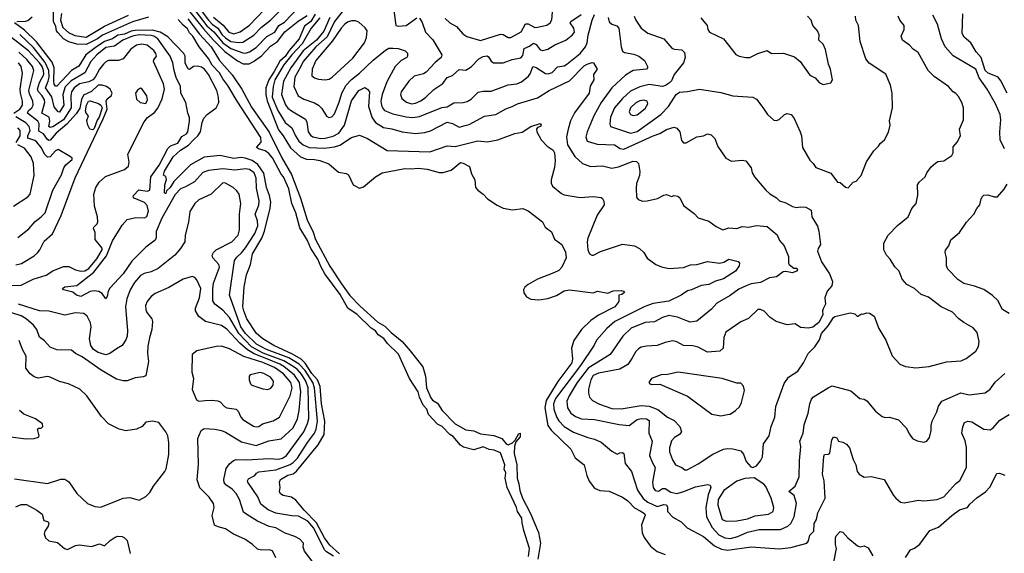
# Model space of a CAD drawing. Extents: x 1246169 to 1426871, y 660025 to 763458.
# Tile 176 of 256: x 1310415 to 1317830, y 705739 to 709759. Entities that reach past the tile are written whole.
import ezdxf

# ---------------------------------------------------------------- set-up
doc = ezdxf.new("R2010")
doc.units = 0

msp = doc.modelspace()

# ---------------------------------------------------------------- linework, layer by layer
at = {"layer": '0CON20XD'}
for points in [[(1311676.1, 709906.1), (1311825, 709711.5), (1311876.6, 709666.6), (1311945, 709584.1), (1312005, 709543), (1312095, 709508.7), (1312115, 709507.5), (1312145, 709517.7), (1312195, 709550), (1312277.1, 709632.9), (1312336.6, 709665), (1312366, 709714), (1312409.9, 709740.1), (1312521.2, 709858.8)], [(1311721.2, 709911.2), (1311835.9, 709755), (1311865, 709723.9), (1311906.9, 709695), (1311941, 709645), (1311965, 709621), (1312005.6, 709595), (1312065, 709587.1), (1312095, 709589.6), (1312177.8, 709642.2), (1312235, 709701.4), (1312304, 709755), (1312374.9, 709825.1)], [(1311875, 709777.7), (1311948.3, 709718.3), (1311989.7, 709665), (1312028.1, 709651.9), (1312075, 709667), (1312145, 709718.4), (1312310.4, 709889.6)], [(1311385, 709778.4), (1311265, 709743), (1311037.7, 709642.3), (1311001.3, 709615), (1310915, 709571.8), (1310845, 709574.5), (1310785, 709592.9), (1310745.2, 709615), (1310701.4, 709661.4), (1310691.4, 709675), (1310686.8, 709706.8), (1310670.6, 709745), (1310670.6, 709835)], [(1310728.8, 709805), (1310722.8, 709755), (1310740.1, 709700.1), (1310782, 709662), (1310829.2, 709639.2), (1310915, 709628.2), (1311055, 709711), (1311235, 709792)], [(1311675, 709845.2), (1311799, 709689), (1311875.4, 709605), (1311958.9, 709518.9), (1312055, 709448.3), (1312097.4, 709427.4), (1312142.9, 709427.1), (1312175, 709442.9), (1312235, 709487.4), (1312305, 709560), (1312356.1, 709593.9), (1312412.4, 709667.6), (1312512.3, 709747.7), (1312579.7, 709790.3)], [(1312639.3, 709800.7), (1312608.8, 709745), (1312559.6, 709710.4), (1312521, 709615), (1312443.5, 709526.5), (1312415, 709481.3), (1312374.5, 709445.5), (1312332.4, 709367.6), (1312290.8, 709305), (1312269.6, 709245), (1312268.7, 709195), (1312278, 709148), (1312365, 708930), (1312399.4, 708885), (1312454.1, 708794.1), (1312530.6, 708725), (1312575, 708707.1), (1312635, 708705.9), (1312675, 708698.2), (1312743.8, 708673.8), (1312815, 708610), (1312875, 708600), (1312890.3, 708590.3), (1312926.2, 708515), (1312975, 708490), (1313005, 708499.2), (1313095.6, 708575), (1313145, 708606.2), (1313315, 708636.9), (1313364.5, 708635.5), (1313415, 708639.5), (1313485, 708632.5), (1313575, 708608.1), (1313605, 708607.8), (1313665, 708625.6), (1313735, 708682.5), (1313755, 708678.5), (1313803, 708653), (1313817.5, 708597.5), (1313842.7, 708552.7), (1313848.6, 708495), (1313865, 708474.2), (1313906.2, 708445), (1313938.3, 708408.3), (1314011.1, 708361.1), (1314055, 708340), (1314126.4, 708326.4), (1314205, 708335.5), (1314245, 708320), (1314353.3, 708235), (1314372.5, 708195), (1314420.7, 708160.7), (1314443.3, 708105), (1314497.5, 708065), (1314526.6, 708006.6), (1314531.1, 707965), (1314498.9, 707895), (1314475, 707869.6), (1314437.2, 707852.8), (1314315, 707805.2), (1314243.2, 707765), (1314218.9, 707745), (1314209.1, 707725), (1314211.2, 707701.2), (1314232, 707672), (1314264.8, 707654.8), (1314325, 707647.8), (1314392.2, 707657.8), (1314458.3, 707681.7), (1314515, 707715.4), (1314555, 707722.9), (1314735, 707701.2), (1314766.7, 707713.3), (1314845, 707698.1), (1314885, 707716), (1314945, 707720), (1314961.2, 707715), (1314970, 707705), (1314950.3, 707689.7), (1314926.7, 707683.3), (1314926, 707635), (1314896.9, 707595), (1314775, 707534), (1314717.4, 707492.6), (1314645.5, 707425), (1314588.5, 707341.5), (1314571.8, 707285), (1314579.2, 707205), (1314574.2, 707175), (1314467.4, 707032.6), (1314379, 706891), (1314370.9, 706835), (1314391.9, 706701.9), (1314417.7, 706667.7), (1314565.4, 706525), (1314597.9, 706457.9), (1314665.8, 706405), (1314685.6, 706325.6), (1314705, 706283.8), (1314745, 706231.2), (1314785, 706212.5), (1314855, 706208.6), (1314955, 706163.1), (1314995, 706135.6), (1315045, 706081.5), (1315088.6, 706058.6), (1315119.4, 706039.4), (1315126, 706026), (1315096.7, 705955), (1315103.4, 705893.4), (1315118.3, 705858.3), (1315165, 705794.2), (1315215, 705754.2), (1315275, 705730.8)], [(1312645.5, 709555), (1312549.6, 709445), (1312533.4, 709405), (1312486.8, 709325), (1312479.2, 709255), (1312513.3, 709185), (1312555, 709161.1), (1312635, 709133.2), (1312665, 709116.2), (1312689.5, 709089.5), (1312725, 709033.3), (1312742.3, 709022.3), (1312765, 709028), (1312785, 709050), (1312822.2, 709137.8), (1312842.1, 709205), (1312875, 709266.2), (1312912.7, 709307.3), (1312975.2, 709354.8), (1313076.1, 709453.9), (1313169.8, 709530.2), (1313195, 709543.3), (1313225.2, 709545.2), (1313265, 709541.3), (1313318, 709525), (1313335.5, 709505.5), (1313335.7, 709485), (1313330.8, 709475), (1313289.2, 709450.8), (1313242.7, 709405), (1313179.3, 709290.7), (1313144.7, 709194.7), (1313135.9, 709145), (1313138.7, 709115), (1313146.2, 709095), (1313163.5, 709075), (1313225, 709049.2), (1313325, 709026.2), (1313375, 709022.5), (1313425, 709029.3), (1313595, 709096.8), (1313635, 709101.2), (1313685, 709133.4), (1313755, 709136), (1313785, 709143.2), (1313815, 709160.4), (1313867.5, 709212.5), (1313905, 709219.6), (1313965, 709219.6), (1314095, 709267.5), (1314158.8, 709275), (1314195, 709291.5), (1314247.2, 709332.8), (1314262.7, 709355), (1314280, 709405), (1314305, 709399.6), (1314375, 709352.9), (1314395, 709350.4), (1314425, 709361.8), (1314465, 709402.7), (1314515, 709411.3), (1314536.6, 709423.4), (1314637.1, 709505), (1314677.2, 709555), (1314689, 709585), (1314697.1, 709642.9), (1314726.4, 709755), (1314745, 709798.2)], [(1312843, 709817), (1312786.7, 709745), (1312730, 709630), (1312645.5, 709555)], [(1313231.7, 709831.7), (1313247.5, 709715), (1313265, 709708.8), (1313325, 709715.6), (1313405, 709774)], [(1313425, 709770), (1313445, 709738.8), (1313471.1, 709665), (1313527.7, 709607.7), (1313595.4, 709495), (1313590, 709475), (1313542.8, 709437.2), (1313477, 709363), (1313455, 709350.6), (1313385, 709332.2), (1313345.6, 709295), (1313288.1, 709215), (1313282.2, 709195), (1313292.9, 709165), (1313328.7, 709138.7), (1313365, 709125.3), (1313395, 709129.2), (1313435, 709146.5), (1313475, 709174.6), (1313535, 709233.6), (1313600.8, 709279.2), (1313635, 709322.5), (1313675, 709339.2), (1313725, 709383.1), (1313775, 709378), (1313815, 709404.5), (1313873.1, 709465), (1313905, 709480.9), (1313935, 709485.4), (1313945, 709480), (1313965.4, 709445.4), (1313983.2, 709433.2), (1314056.6, 709433.4), (1314125, 709458.5), (1314189.4, 709470.6), (1314205, 709488), (1314215, 709542.2), (1314255, 709560), (1314285, 709582.3), (1314305, 709571.2), (1314335, 709531.1), (1314355, 709527.5), (1314392.6, 709537.4), (1314445, 709568.5), (1314528.6, 709605), (1314578.1, 709645), (1314592.2, 709665), (1314587.7, 709695), (1314560, 709735), (1314565.5, 709745), (1314642.9, 709797.1)], [(1313618.3, 709768.3), (1313655, 709735.6), (1313705, 709707.8), (1313752.7, 709652.7), (1313783, 709633), (1313885, 709601.5), (1314035, 709648.8), (1314056.2, 709646.2), (1314095, 709624), (1314114.1, 709624.1), (1314191.9, 709668.1), (1314225, 709726.8), (1314245, 709727.1), (1314295, 709701.2), (1314315, 709701.5), (1314385, 709716.7), (1314409.4, 709735), (1314423.1, 709756.9), (1314427.3, 709815)], [(1317831.5, 708785), (1317798.8, 708855), (1317796.4, 708913.6), (1317803.1, 709005), (1317798.1, 709045), (1317763.3, 709125), (1317702.2, 709235), (1317641.5, 709321.5), (1317615.4, 709385), (1317445.5, 709485.5), (1317384.3, 709555), (1317358.1, 709615), (1317326.9, 709725), (1317292.9, 709792.9)], [(1317851, 709205), (1317805, 709298.7), (1317784, 709325), (1317755, 709338.5), (1317709.1, 709355), (1317686.2, 709375), (1317656.8, 709475), (1317617.5, 709517.5), (1317579.3, 709585), (1317528, 709628), (1317513.7, 709653.7), (1317517.2, 709802.8)], [(1311725, 708853), (1311756.4, 708883.6), (1311776.2, 708915), (1311789.2, 708985), (1311802.5, 709017.5), (1311827.6, 709045), (1311895.8, 709094.2), (1311914, 709135), (1311913.1, 709175), (1311900, 709225), (1311836, 709346), (1311805.7, 709385.7), (1311785, 709401.1), (1311755, 709408.3), (1311723.8, 709406.2), (1311695, 709384), (1311685, 709387.1), (1311660.4, 709435), (1311662.1, 709485), (1311651.5, 709505), (1311530.2, 709630.2), (1311473.7, 709663.7), (1311415, 709680.2), (1311285, 709676.5), (1311255, 709671.4), (1311205, 709648.8), (1311155, 709641.6), (1311114.2, 709615), (1311055, 709593.3), (1310983.1, 709546.9), (1310913.1, 709495), (1310861.3, 709408.7), (1310804.1, 709375.9), (1310695, 709258.7), (1310685, 709256.9), (1310675, 709272.9), (1310672.4, 709292.4), (1310675.8, 709395.8), (1310658.9, 709438.9), (1310542, 709592), (1310450.1, 709680.1), (1310377.1, 709735)], [(1310394, 709745), (1310462.1, 709747.9), (1310476.3, 709753.7), (1310509.9, 709780.1)], [(1314246.2, 705715), (1314253.3, 705775), (1314211.9, 705911.9), (1314198.9, 705968.9), (1314197.9, 706005), (1314163.2, 706053.2), (1314156.3, 706085), (1314085.1, 706235), (1314072.2, 706305), (1314076.9, 706345), (1314063.2, 706373.2), (1314067.7, 706405), (1314035.9, 706495.9), (1313987.5, 706517.5), (1313951.9, 706521.9), (1313905, 706540.3), (1313835, 706518.8), (1313758.3, 706538.3), (1313735, 706554.4), (1313678.5, 706618.5), (1313655.4, 706635.4), (1313595.7, 706695.7), (1313561.2, 706711.2), (1313493.8, 706785), (1313480.9, 706825), (1313454.2, 706855), (1313426.8, 706915), (1313417.2, 706955), (1313351.2, 707055), (1313269.1, 707239.1), (1313185, 707320), (1313157.4, 707357.4), (1313114, 707385), (1313095.7, 707415.7), (1313061.2, 707435), (1312957.5, 707537.5), (1312885.8, 707585), (1312827.8, 707687.8), (1312712.4, 707845), (1312685, 707894.8), (1312659.3, 707955), (1312607.9, 708035), (1312581.6, 708095), (1312525, 708190), (1312494.2, 708305), (1312464.1, 708374.1), (1312441.8, 708485), (1312402.2, 708575), (1312383.6, 708595), (1312318.6, 708718.6), (1312290.4, 708750.4), (1312265, 708769.8), (1312212.5, 708785), (1312199.2, 708795), (1312232.8, 708837.2), (1312231.6, 708871.6), (1312053.2, 709145), (1311983.6, 709263.6), (1311945, 709313.1), (1311919.1, 709359.1), (1311864.2, 709415), (1311837.4, 709467.4), (1311767.9, 709555), (1311720.2, 709635), (1311695, 709660), (1311679.5, 709689.5), (1311645, 709718.4), (1311609.6, 709759.6)], [(1311682.2, 709765), (1311769.6, 709649.6), (1311856.2, 709555), (1311921, 709451), (1312015, 709342.5), (1312088.2, 709235), (1312160.7, 709100.7), (1312295, 708911.9), (1312388.2, 708718.2), (1312461.7, 708591.7)], [(1312675, 709773.6), (1312610.4, 709695), (1312542.1, 709577.9), (1312465.5, 709495), (1312405, 709417.6), (1312337.8, 709305), (1312322.9, 709255), (1312316.4, 709175), (1312360.2, 709075), (1312415, 708983.8), (1312465.3, 708945), (1312491, 708885), (1312517.5, 708845), (1312550.8, 708815), (1312595, 708796.4), (1312711.7, 708791.7), (1312785, 708801.1), (1312826.5, 708813.5), (1312915, 708872.1), (1312975, 708889.7), (1313034, 708865), (1313182.8, 708772.8), (1313505, 708763.2), (1313635, 708807.5), (1313695, 708803), (1313865, 708845.5), (1313935, 708838.2), (1314015, 708852.9), (1314145, 708902.5), (1314198.8, 708911.2), (1314265, 708954), (1314335, 708975.7), (1314341.2, 708965), (1314336.2, 708955), (1314315, 708947.5), (1314306.7, 708935), (1314310, 708915), (1314342.5, 708855), (1314386.7, 708805), (1314433.8, 708775), (1314442.9, 708755), (1314448.5, 708695), (1314443.4, 708646.6), (1314417.3, 708552.7), (1314418, 708528), (1314428.8, 708505), (1314495, 708449.2), (1314515, 708440.6), (1314635, 708420.5), (1314735, 708426.5), (1314795, 708418.8), (1314805, 708412.5), (1314815, 708392.5), (1314815.8, 708365), (1314765, 708286.7), (1314693.6, 708113.6), (1314688, 708085), (1314694.2, 708025), (1314706.7, 707995), (1314724.3, 707984.3), (1314737.5, 707985), (1314788, 708012), (1314955, 708069.2), (1315045.7, 708055.7), (1315083.3, 708035), (1315116.7, 708005), (1315141.7, 707961.7), (1315206.7, 707915), (1315247.4, 707897.4), (1315304.5, 707884.5), (1315415, 707892.7), (1315467.8, 707912.2), (1315515, 707915.6), (1315595, 707936.7), (1315685.4, 707924.6), (1315717.2, 707932.8), (1315755, 707955.6), (1315827, 707937), (1315836.1, 707926.1), (1315833.3, 707905), (1315805.8, 707865), (1315715, 707806.1), (1315655, 707789.1), (1315605, 707763.3), (1315546.1, 707756.1), (1315475, 707723.1), (1315443.9, 707716.1), (1315395.6, 707685), (1315305, 707639.7), (1315185, 707620.3), (1315122.1, 707597.9), (1314896.7, 707485), (1314837.6, 707432.4), (1314758.2, 707345), (1314741.5, 707308.5), (1314637.8, 707155), (1314449.5, 706905), (1314435, 706866), (1314436.8, 706825), (1314457.4, 706767.4), (1314475, 706736.9), (1314515.6, 706695.6), (1314585, 706652.6), (1314695, 706612.1), (1314745, 706600), (1314795, 706577.5), (1314875, 706509.2), (1314915, 706486.2), (1314935, 706495.6), (1314955, 706499.5), (1314965, 706490.6), (1314975, 706416), (1315023.6, 706355), (1315067.9, 706215), (1315111.1, 706151.1), (1315146.1, 706125), (1315215, 706093.2), (1315265, 706106.9), (1315285, 706105.5), (1315295, 706087.5), (1315294.5, 706054.5), (1315335, 706012), (1315396.9, 705976.9), (1315441.3, 705931.3), (1315565, 705866.2), (1315646.5, 705796.5), (1315701.2, 705771.2), (1315745, 705762.7), (1315925, 705789.1), (1316135, 705773.8), (1316223.5, 705783.5)], [(1312751, 709775), (1312705, 709672.4), (1312649.8, 709605), (1312548.8, 709525), (1312455.9, 709395), (1312401.7, 709295), (1312387.3, 709195), (1312417.5, 709117.5), (1312435, 709093.3), (1312461.6, 709071.6), (1312568.5, 709008.5), (1312577.9, 708987.9), (1312587.2, 708915), (1312605, 708887.9), (1312623.3, 708876.7), (1312684.1, 708864.1), (1312714.8, 708865.2), (1312775, 708882.4), (1312817.3, 708905), (1312860, 708965), (1312915, 709147.9), (1312969.1, 709225), (1313015, 709247.8), (1313035.4, 709235.4), (1313049.5, 709215), (1313041.5, 709105), (1313068.6, 709018.6), (1313095, 708985.3), (1313155, 708947.3), (1313216.9, 708936.9), (1313295, 708912.9), (1313395, 708902.8), (1313465, 708909.2), (1313509.1, 708920.9), (1313635, 708986.1), (1313675, 708976.5), (1313725, 708949.5), (1313770.6, 708960.6), (1313800.4, 708969.6), (1313915, 709032.5), (1314001.2, 709045), (1314075, 709086.4), (1314125, 709103.8), (1314165, 709126.2), (1314315, 709170.5), (1314402, 709225), (1314555, 709298.8), (1314665, 709410.9), (1314688, 709425), (1314727, 709437), (1314736.2, 709435), (1314764, 709385), (1314736, 709345), (1314737.8, 709305), (1314711.9, 709258.1), (1314704.4, 709205), (1314592.9, 709057.1), (1314563.3, 708996.7), (1314545.3, 708934.7), (1314532.8, 708877.2), (1314540.2, 708815), (1314595, 708728.5), (1314654.6, 708674.6), (1314715, 708653.1), (1314805, 708657.1), (1314875, 708640.9), (1314925, 708650.8), (1315035, 708692.2), (1315060.3, 708690.3), (1315074.4, 708674.4), (1315085.4, 708615), (1315083.3, 708585), (1315060.5, 708525), (1315056.6, 708486.6), (1315061.4, 708421.4), (1315073.3, 708405), (1315105, 708392.5), (1315140, 708395), (1315217.3, 708412.7), (1315265, 708438), (1315285, 708441.2), (1315325, 708427.5), (1315345, 708433.8), (1315370.5, 708430.5), (1315387.1, 708417.1), (1315415, 708360), (1315495, 708300), (1315525.7, 708265.7), (1315605, 708241.2), (1315660.3, 708200.3), (1315710, 708175), (1315755, 708191.5), (1315815, 708187.1), (1315855, 708200), (1315905, 708195.6), (1315965, 708207.7), (1316045, 708200.6), (1316118.6, 708138.6), (1316138.1, 708095), (1316171.5, 708055), (1316204.5, 707975), (1316204.5, 707925), (1316209.5, 707915), (1316245, 707886.7), (1316267.1, 707887.1), (1316271.8, 707875), (1316265, 707864.1), (1316235, 707852.1), (1316185, 707861.4), (1316165, 707859.1), (1316115, 707821.4), (1316062.5, 707815), (1315995, 707780.5), (1315925, 707769.6), (1315885, 707754.7), (1315832, 707728), (1315765, 707680.5), (1315665, 707623.3), (1315625, 707579.2), (1315515, 707489.2), (1315465, 707481.1), (1315432.2, 707492.2)], [(1312715, 709306.9), (1312745, 709311.8), (1312768.1, 709325), (1312925, 709470), (1313012.5, 709585), (1313028, 709625), (1313030.8, 709675), (1313018, 709698), (1312969.5, 709739.5), (1312945, 709749.6), (1312915, 709751.3), (1312885, 709740.9), (1312864, 709725), (1312835, 709693.8), (1312769.8, 709600.2), (1312645, 709450.9), (1312617.3, 709385), (1312615.6, 709335), (1312635, 709321.2), (1312665, 709311.8), (1312715, 709306.9)], [(1314847.1, 709775), (1314855, 709741.9), (1314875, 709724.5), (1314913, 709713), (1314926.2, 709695), (1314944.7, 709555), (1314955, 709521.4), (1314971.1, 709511.1), (1315039.6, 709499.6), (1315077.5, 709485), (1315120.2, 709450.2), (1315142.5, 709405), (1315143.8, 709395), (1315136.7, 709385), (1315035, 709375.3), (1314978.7, 709341.3), (1314873.8, 709245), (1314795.4, 709135), (1314738.7, 709035), (1314688.2, 708915), (1314678.5, 708875), (1314689.2, 708845), (1314765, 708820.6), (1314895, 708817.1), (1314937.5, 708787.5), (1314965, 708782.5), (1315185, 708884.7), (1315235, 708901.5), (1315285, 708930.9), (1315345, 708949.2), (1315365, 708941.2), (1315386, 708915), (1315399.5, 708849.5), (1315415, 708831.2), (1315435, 708831.2), (1315514.5, 708875.5), (1315565, 708884.3), (1315595, 708899.2), (1315622.1, 708892.1), (1315651.4, 708865), (1315673.6, 708803.6), (1315734, 708715), (1315775, 708694.2), (1315855, 708700), (1315882.5, 708695), (1315922.7, 708642.7), (1315932, 708605), (1315949.2, 708575), (1316033.8, 708475), (1316065, 708448), (1316115, 708418), (1316137.5, 708395), (1316185, 708380.4), (1316235, 708351.9), (1316265, 708343.1), (1316295, 708348.6), (1316335.5, 708345.5), (1316376.2, 708325), (1316380.8, 708275), (1316422.7, 708202.7), (1316433.6, 708166.4), (1316446.1, 708066.1), (1316428, 708035), (1316424.2, 708015), (1316452.5, 707935), (1316512.9, 707845), (1316537, 707787), (1316531.2, 707755), (1316496.7, 707715), (1316477.5, 707665), (1316483.3, 707615), (1316465, 707580), (1316460, 707565), (1316462.5, 707535), (1316433, 707477), (1316388.3, 707441.7), (1316355, 707436), (1316295, 707441.2), (1316255, 707468), (1316195, 707460.8), (1316112.5, 707485), (1316066.2, 707515), (1316023, 707563), (1315995, 707576.9), (1315975, 707577.1), (1315905, 707509.2), (1315845, 707484), (1315734, 707405), (1315717.1, 707365), (1315713.1, 707285), (1315688.3, 707261.7), (1315595, 707255.4), (1315525, 707291.5), (1315485, 707301.2), (1315415, 707304.5), (1315363.1, 707333.1), (1315335, 707340.5), (1315275, 707327.5), (1315215, 707303.5), (1315135, 707300.6), (1315095, 707291.4), (1315075, 707280.8), (1315055, 707260), (1315026, 707206), (1314995, 707161.8), (1314935, 707126.7), (1314775, 707097.4), (1314735, 707077.8), (1314716.4, 707045), (1314699.1, 706975), (1314697.9, 706945), (1314706.5, 706915), (1314729.8, 706889.8), (1314781.8, 706861.8), (1314875, 706830.3), (1314945, 706826.9), (1315095, 706852.8), (1315155, 706846.9), (1315221.9, 706821.9), (1315295, 706764.4), (1315345, 706738.9), (1315386.5, 706695), (1315398.2, 706655), (1315385, 706635.6), (1315347.4, 706612.6), (1315325, 706585.7), (1315307.9, 706535), (1315308.2, 706505), (1315332.5, 706442.5), (1315355, 706406.7), (1315402.5, 706385), (1315425, 706368), (1315442.5, 706367.5), (1315525, 706413.1), (1315635, 706485.4), (1315715, 706524.4), (1315745, 706528.5), (1315786.3, 706526.3), (1315845, 706510.8), (1315865.4, 706485.4), (1315885, 706431.2), (1315920.3, 706390.3), (1315936, 706386), (1315965, 706398), (1315994, 706435), (1316008, 706465), (1316017.5, 706565), (1316058.9, 706625), (1316073.5, 706695), (1316101.9, 706765), (1316109.4, 706845), (1316171.9, 707018.1), (1316206, 707065), (1316275, 707112), (1316318, 707175), (1316353.8, 707245), (1316403.8, 707295), (1316437.5, 707347.5), (1316453.9, 707396.1), (1316505, 707452.5), (1316544, 707516), (1316555, 707522.5), (1316669.3, 707550.7), (1316703.8, 707543.8), (1316725, 707523.3), (1316755, 707542.5), (1316765, 707540), (1316795, 707550.8), (1316815, 707547.1), (1316850, 707525), (1316885, 707433.8), (1316937.5, 707345), (1316985, 707227.5), (1317043.3, 707165), (1317085, 707146), (1317165, 707136.7), (1317265, 707147.5), (1317395, 707182), (1317505, 707190), (1317542.3, 707207.7), (1317615, 707263.3), (1317635, 707297.5), (1317642, 707335), (1317625, 707402.5), (1317595, 707438.8), (1317525, 707478.8), (1317486.7, 707505), (1317440, 707555), (1317353.8, 707595), (1317259.8, 707669.8), (1317205, 707690), (1317153.3, 707735), (1317095, 707763.3), (1317061.2, 707805), (1317038, 707865), (1317005, 707896.7), (1316971.2, 707955), (1316943.3, 707985), (1316923.8, 708025), (1316923.8, 708075), (1316955, 708136.7), (1317025, 708208.8), (1317105, 708273.8), (1317135, 708336.7), (1317166.8, 708373.2), (1317178.3, 708438.3), (1317176.7, 708515), (1317190, 708535), (1317233.3, 708575), (1317246.2, 708605), (1317279.7, 708650.3), (1317310.9, 708679.1), (1317330.3, 708689.7), (1317375, 708695.7), (1317435, 708736), (1317445.6, 708755), (1317445, 708800), (1317475, 708837.5), (1317501.2, 708885), (1317493.8, 708935), (1317522, 709005), (1317523.3, 709095), (1317510.8, 709135), (1317485, 709181.2), (1317465, 709204), (1317445, 709216.2), (1317411.2, 709255), (1317301.6, 709331.6), (1317258.1, 709375), (1317182.6, 709512.6), (1317145, 709535.8), (1317116.1, 709566.1), (1317064.2, 709605), (1317054.3, 709635), (1317075.6, 709685), (1317075, 709716.2), (1317042.5, 709755), (1317030, 709785)], [(1315043.8, 709785), (1315055, 709754.2), (1315096, 709696), (1315146.2, 709656.2), (1315266, 709615), (1315325.5, 709545.5), (1315345, 709535.8), (1315400.8, 709530.8), (1315420.8, 709510.8), (1315425.6, 709475), (1315414.4, 709435), (1315343.3, 709345), (1315322.8, 709297.2), (1315308, 709282), (1315277.9, 709262.1), (1315255, 709255.8), (1315155, 709270.3), (1315085.7, 709254.3), (1315015, 709219.6), (1314954.2, 709165.8), (1314895.2, 709094.8), (1314864.1, 709025), (1314858.5, 708975), (1314865, 708954.4), (1315015, 708905.3), (1315065, 708917.5), (1315242.7, 709045), (1315302.3, 709105), (1315358.6, 709195), (1315385, 709212.5), (1315445, 709216.9), (1315535, 709235.7), (1315695, 709210), (1315785, 709185.8), (1315935.9, 709175.9), (1315965, 709161.2), (1316012.5, 709097.5), (1316045.7, 709045.7), (1316095, 709002), (1316115, 709000), (1316135, 709007.5), (1316175, 709044), (1316195, 709052.9), (1316225, 709044), (1316248, 709015), (1316292.9, 708915), (1316301.9, 708885), (1316310, 708795), (1316365, 708701.2), (1316392, 708675), (1316410, 708645), (1316523.2, 708603.2), (1316575, 708533.8), (1316595, 708533.3), (1316635, 708496.7), (1316655, 708492.5), (1316692.5, 708535), (1316715, 708543.3), (1316751.2, 708585), (1316791.2, 708688.8), (1316848.3, 708771.7), (1316883.9, 708806.1), (1316894.2, 708825.8), (1316927.5, 708855), (1316957.7, 708912.3), (1316971.2, 708965), (1316966.4, 708996.4), (1316988.6, 709095), (1316985.8, 709205), (1316973.3, 709266.7), (1316938.7, 709348.7), (1316811.7, 709431.7), (1316788.1, 709465), (1316744.3, 709595), (1316732, 709715), (1316712, 709755), (1316710, 709785)], [(1315545, 709772.5), (1315592, 709715), (1315598, 709685), (1315610.8, 709665), (1315715, 709615.8), (1315807.3, 709497.3), (1315834.5, 709484.5), (1315883, 709473), (1315915, 709474.3), (1315975, 709504.4), (1316045, 709527.5), (1316077.5, 709505), (1316167.4, 709507.4), (1316249.1, 709479.1), (1316292.8, 709442.8), (1316365, 709340), (1316405, 709321.2), (1316435, 709286.2), (1316465, 709270), (1316525, 709283.8), (1316536, 709305), (1316522.5, 709385), (1316507.5, 709425), (1316483.8, 709535), (1316466.7, 709575), (1316433.8, 709605), (1316435.8, 709645), (1316423.8, 709675), (1316388, 709715), (1316375.8, 709755), (1316348, 709785)], [(1312777.4, 705717.4), (1312725, 705749.4), (1312709.8, 705765), (1312629.3, 705929.3), (1312585, 705981.1), (1312515, 706018.9), (1312465, 706021.2), (1312345, 706041.9), (1312286.6, 706066.6), (1312230.2, 706110.2), (1312208.9, 706165), (1312132.2, 706275), (1312130.5, 706285), (1312139, 706301), (1312185.3, 706324.7), (1312197.8, 706342.2), (1312216.3, 706353.7), (1312345, 706367.8), (1312451.2, 706408.8), (1312475, 706423.5), (1312508.3, 706455), (1312583.2, 706575), (1312635.5, 706645.5), (1312648.8, 706675), (1312657.8, 706735), (1312634.2, 706985), (1312622.3, 707025), (1312565, 707117), (1312518.6, 707165), (1312441.4, 707211.4), (1312274.2, 707275), (1312197.5, 707315), (1312116, 707395), (1312081.6, 707445), (1311995.8, 707685), (1312033.3, 707945), (1312049.3, 707970.7), (1312085, 708001.6), (1312115, 708040.9), (1312185, 708148.9), (1312207.8, 708205), (1312206.3, 708245), (1312187.9, 708295), (1312215, 708362), (1312218.8, 708395), (1312198.7, 708488.7), (1312196.1, 708565), (1312181.3, 708605), (1312145, 708630.3), (1312115, 708634.2), (1312035, 708626.2), (1311945, 708635.7), (1311836.6, 708623.4), (1311795, 708607.5), (1311732.3, 708537.7), (1311665, 708500), (1311625, 708485.3), (1311585, 708441.6), (1311484.5, 708265), (1311443.2, 708163.2), (1311442.7, 708115), (1311435, 708097.1), (1311365.8, 708044.2), (1311259, 707941), (1311195, 707845.4), (1311093.1, 707736.9), (1311080.8, 707715), (1311074.2, 707675), (1311065, 707656.7), (1311036.2, 707696.2), (1311012.1, 707712.1), (1310975, 707716.4), (1310945, 707711.8), (1310874.6, 707674.6), (1310843.8, 707683.8), (1310815.7, 707705.7), (1310744.2, 707724.2), (1310736.2, 707735), (1310755, 707745.9), (1310845, 707756.2), (1310973.2, 707856.8), (1311069, 707981), (1311115, 708094.2), (1311172.7, 708185), (1311188, 708212), (1311225.6, 708254.4), (1311290.5, 708269.5), (1311355, 708267.4), (1311373, 708277), (1311385.7, 708315.7), (1311375, 708360.3), (1311355, 708380.7), (1311277.5, 708415), (1311270, 708425), (1311272.9, 708435), (1311313.5, 708476.5), (1311375, 708466), (1311395, 708474.5), (1311403.3, 708575), (1311465, 708662.3), (1311531, 708789), (1311551.9, 708808.1), (1311605, 708829.1), (1311635, 708880), (1311671.3, 708898.7), (1311680.6, 708915), (1311694.8, 708995), (1311693.2, 709023.2), (1311680.6, 709055), (1311666, 709136), (1311628.8, 709205), (1311626.9, 709255), (1311593.7, 709323.7), (1311577.2, 709377.2), (1311569.4, 709435), (1311547.6, 709485), (1311454.2, 709615), (1311425.3, 709635), (1311405, 709640.8), (1311315, 709645.8), (1311264.9, 709635.1), (1311191.8, 709605), (1311129.7, 709560.3), (1311065, 709550.2), (1310995.7, 709495), (1310951.9, 709445), (1310905, 709357.8), (1310802.8, 709297.2), (1310757.8, 709252.2), (1310740.1, 709195), (1310746.7, 709115), (1310715, 709062.3), (1310705, 709063.8), (1310675, 709102.5), (1310657.1, 709177.1), (1310609.1, 709245), (1310630.5, 709295), (1310636.9, 709326.9), (1310635.5, 709375.5), (1310607.4, 709437.4), (1310518.9, 709548.9), (1310415, 709646.6)], [(1310335, 707756.9), (1310425, 707758), (1310515.5, 707805.5), (1310615.2, 707834.8), (1310665, 707866.7), (1310745, 707900.3), (1310785, 707899.2), (1310834.9, 707874.9), (1310875, 707863.4), (1310905, 707867.6), (1310935, 707885.6), (1310995, 707956.9), (1311036.4, 708026.4), (1311035, 708036.7), (1310983, 708103), (1310984.1, 708155), (1310972.1, 708185), (1310973.4, 708196.6), (1310999.6, 708220.4), (1311004.4, 708235.6), (1310999.9, 708275), (1310977.5, 708355), (1310974, 708445), (1310989.5, 708495), (1311014.4, 708534.4), (1311062.3, 708577.7), (1311205, 708631.5), (1311233.7, 708655), (1311238.7, 708685), (1311230, 708745), (1311351.3, 708988.7), (1311377, 709023), (1311429.7, 709060.3), (1311456.4, 709093.6), (1311487.4, 709162.6), (1311506.2, 709235), (1311498.8, 709275), (1311423.6, 709445), (1311424.5, 709455.5), (1311444.3, 709485), (1311439.6, 709505), (1311425, 709526.8), (1311376.3, 709566.3), (1311335, 709574.7), (1311293.7, 709566.3), (1311252.3, 709537.7), (1311195, 709463.1), (1311158.1, 709451.9), (1311085, 709450.7), (1311065, 709442.3), (1311045, 709422.7), (1311015.3, 709385), (1310984.7, 709325), (1310965, 709305.7), (1310935, 709291.2), (1310865, 709275.8), (1310825.7, 709245), (1310806.4, 709215), (1310800.4, 709185), (1310802.6, 709095), (1310744.9, 709005), (1310665, 708952.8), (1310645, 708946.1), (1310635.3, 708955.3), (1310642.9, 708995), (1310636.8, 709025), (1310582.2, 709055), (1310603.3, 709135), (1310602.7, 709155), (1310584.9, 709184.9), (1310555.6, 709215), (1310549.4, 709235), (1310563.5, 709285), (1310595.9, 709345), (1310594.9, 709375), (1310584, 709405), (1310563.6, 709435), (1310480.8, 709525), (1310355, 709621.4)], [(1310385, 707911.1), (1310428.6, 707921.4), (1310525, 707980.6), (1310548.3, 708001.7), (1310567.8, 708025), (1310599.5, 708090.5), (1310662.7, 708145), (1310728, 708285), (1310831.8, 708568.2), (1311043.2, 709013.2), (1311073.2, 709085), (1311065.6, 709145), (1311075, 709162.5), (1311104.2, 709185), (1311110.5, 709205), (1311096.2, 709235), (1311069.1, 709255), (1311036.4, 709266.4), (1311005, 709265.8), (1310955, 709217.7), (1310895, 709190), (1310881.6, 709158.4), (1310868, 709092), (1310839.8, 709050.2), (1310768.9, 708971.1), (1310688.6, 708905), (1310645, 708851.8), (1310635, 708850), (1310625, 708857.4), (1310595, 708899.4), (1310558.9, 708918.9), (1310560.7, 708975), (1310551.7, 708995), (1310473.4, 709055), (1310480.9, 709075), (1310505.3, 709095), (1310517, 709115), (1310514.8, 709145), (1310489.5, 709199.5), (1310484.8, 709225), (1310520.8, 709375), (1310510.5, 709405), (1310468.1, 709458.1), (1310408, 709515)], [(1310371.6, 709055), (1310415.5, 709085), (1310435.5, 709115), (1310437, 709145), (1310421, 709205), (1310419.8, 709235), (1310437.4, 709355), (1310425.2, 709405), (1310405.6, 709435)], [(1311365, 709127.5), (1311376.7, 709155), (1311373.3, 709185), (1311337.5, 709235), (1311325, 709242.5), (1311302.3, 709227.7), (1311287.5, 709205), (1311295, 709160), (1311323.3, 709135), (1311365, 709127.5)], [(1310965, 708928.8), (1310944.4, 708935), (1310927.1, 708965), (1310921.2, 708998.8), (1310933.3, 709035), (1310915.8, 709055.8), (1310911.7, 709071.7), (1310917.5, 709115), (1310934.5, 709145), (1310945, 709148.4), (1311007.8, 709127.8), (1311025.2, 709115.2), (1311035.3, 709095), (1311014.7, 709025.3), (1310998.2, 709001.8), (1310975, 708939.2), (1310965, 708928.8)], [(1315035, 709037.3), (1315065, 709041.8), (1315125, 709090.5), (1315145.5, 709125), (1315140, 709145), (1315115, 709151.8), (1315085, 709146.9), (1315055, 709132.5), (1315015.4, 709095), (1315004.1, 709065), (1315014.3, 709045), (1315035, 709037.3)], [(1310401.5, 708118.5), (1310485, 708183.6), (1310530.4, 708239.6), (1310576.7, 708273.3), (1310607.7, 708305), (1310663.6, 708475), (1310729.5, 708590.5), (1310746.9, 708643.1), (1310763.3, 708665), (1310811.1, 708705), (1310810, 708715), (1310796.8, 708726.8), (1310705, 708780), (1310685, 708770), (1310645, 708725.4), (1310625, 708723.3), (1310603.9, 708743.9), (1310575.8, 708795.8), (1310545, 708836.7), (1310528.8, 708848.8), (1310477.3, 708867.3), (1310477, 708885), (1310493.8, 708925), (1310486.5, 708955), (1310461.6, 708981.6), (1310386.4, 709026.4)], [(1310387.6, 708835), (1310419, 708885), (1310418, 708925), (1310401.6, 708945)], [(1312823.1, 705735), (1312751.7, 705801.7), (1312711.8, 705855), (1312649.3, 705969.3), (1312556.7, 706065), (1312495, 706139.2), (1312461.2, 706161.2), (1312400, 706175), (1312378.6, 706188.6), (1312371.4, 706205), (1312377.5, 706235), (1312372, 706275), (1312380, 706295), (1312435, 706328.2), (1312475, 706338.7), (1312500.9, 706359.1), (1312664, 706556), (1312707.3, 706635), (1312713.2, 706735), (1312688.1, 706865), (1312678.8, 706995), (1312656.7, 707046.7), (1312615.3, 707095), (1312565, 707171.8), (1312535, 707201.4), (1312469.1, 707239.1), (1312328, 707305), (1312247.1, 707355), (1312199.6, 707395), (1312125, 707506.2), (1312102, 707565), (1312096.2, 707595), (1312106.2, 707746.2), (1312123.4, 707836.6), (1312154.1, 707915), (1312169.5, 707995), (1312237.9, 708112.1), (1312259.6, 708165), (1312301.9, 708338.1), (1312306.2, 708385), (1312297.6, 708435), (1312272.8, 708495), (1312253.6, 708603.6), (1312208.6, 708668.6), (1312165, 708698.9), (1312113, 708717), (1312085, 708721.1), (1312025, 708713.3), (1311925.3, 708734.7), (1311805, 708723.5), (1311702.5, 708665), (1311575, 708539.1), (1311548.9, 708495), (1311521.5, 708468.5), (1311515, 708449.2), (1311510.6, 708450.6), (1311506.2, 708455), (1311507.8, 708515), (1311520.8, 708555), (1311515, 708577.5), (1311498.3, 708588.3), (1311505, 708618.9), (1311572, 708725), (1311626.7, 708775), (1311686, 708814), (1311725, 708853)], [(1310367.5, 708355), (1310475.4, 708425), (1310494.6, 708445), (1310525.3, 708585), (1310519.1, 708675), (1310501.6, 708725), (1310451.5, 708791.5), (1310401.6, 708815)], [(1312625, 705671.1), (1312559.6, 705755), (1312550, 705785), (1312551.2, 705815), (1312524, 705845), (1312487.5, 705865), (1312415, 705890.5), (1312345, 705932.3), (1312295, 705940.6), (1312205, 705981.8), (1312125, 706030.6), (1312100, 706050), (1312069.8, 706145), (1312045, 706190.9), (1312015, 706223.5), (1311967.1, 706255), (1311955, 706273.8), (1311953.1, 706295), (1311970.8, 706379.2), (1311995, 706414.5), (1312025, 706438.5), (1312045, 706446.4), (1312125, 706443.2), (1312295, 706453), (1312365, 706449.2), (1312394, 706456), (1312425, 706475.4), (1312555, 706654.6), (1312583.1, 706716.9), (1312592.6, 706755), (1312587.2, 706985), (1312570, 707035), (1312538.3, 707088.3), (1312505.4, 707125.4), (1312461.3, 707155), (1312405, 707190.5), (1312247.9, 707247.9), (1312162, 707295), (1312066.3, 707396.3), (1311995, 707515.8), (1311945, 707570.9), (1311885.9, 707615.9), (1311870.7, 707640.7), (1311868.5, 707731.5), (1311873.4, 707775), (1311918.9, 707895), (1311914.6, 707915), (1311870, 707965), (1311865.4, 707985), (1311874.6, 708005), (1311895, 708026.1), (1312012.9, 708085), (1312059.5, 708135), (1312070, 708175), (1312071.2, 708295), (1312079.6, 708375), (1312067.5, 708445), (1312050.8, 708470.8), (1312022.9, 708495), (1311965, 708528.1), (1311945, 708530), (1311856.9, 708445), (1311765, 708400.9), (1311733.3, 708375), (1311695.5, 708315), (1311687.4, 708232.6), (1311662.5, 708135), (1311660, 708085), (1311625.5, 708034.5), (1311584.2, 707985), (1311458.6, 707885), (1311405, 707859.2), (1311352.3, 707847.7), (1311325, 707831.9), (1311280.4, 707779.6), (1311246, 707724), (1311221.2, 707655), (1311211.1, 707595), (1311226.6, 707416.6), (1311224.6, 707375), (1311215, 707347.5), (1311186.9, 707305), (1311145, 707278.6), (1311094, 707245), (1311065, 707233.6), (1311005, 707253.1), (1310970.8, 707275), (1310950.4, 707305), (1310940, 707355), (1310952.5, 707445), (1310948.9, 707475), (1310924, 707525), (1310897.5, 707545), (1310835, 707551.9), (1310755, 707534.4), (1310635, 707564.6), (1310565, 707566.4), (1310405, 707617.1)], [(1312461.7, 708591.7), (1312530.1, 708415), (1312580.3, 708250.3), (1312625, 708157.9), (1312642.4, 708102.4), (1312751.6, 707901.6), (1312838.5, 707768.5), (1312902.4, 707682.4), (1312980.3, 707600.3), (1313111, 707481), (1313165, 707449.4), (1313211.9, 707401.9), (1313294.4, 707335), (1313355.5, 707265.5), (1313451.1, 707145), (1313472.3, 707075), (1313477.6, 706985), (1313511.1, 706911.1), (1313525, 706894.2), (1313561, 706871), (1313596.3, 706815), (1313694.7, 706714.7), (1313775, 706668.6), (1313835, 706662.2), (1313885, 706640), (1313985, 706628), (1314045, 706603.4), (1314078.1, 706565), (1314095, 706556.1), (1314127.4, 706572.6), (1314147.3, 706592.7), (1314175, 706642.7), (1314185, 706644.2), (1314185, 706616.9), (1314151.1, 706578.9), (1314142.3, 706547.7), (1314138.2, 706491.8), (1314160, 706405), (1314162.6, 706305), (1314175, 706263.6), (1314182.3, 706212.3), (1314200.6, 706155), (1314259.2, 706045), (1314322.6, 705895), (1314336.9, 705815), (1314318.3, 705695)], [(1317865.7, 707545), (1317816, 707575), (1317782.6, 707642.6), (1317742.6, 707682.6), (1317675, 707725.7), (1317605, 707752.9), (1317525, 707772.9), (1317480.9, 707800.9), (1317405, 707880), (1317395.7, 707905), (1317394.2, 707965), (1317384.2, 708005.8), (1317387.3, 708022.7), (1317412, 708055), (1317428.3, 708101.7), (1317492, 708155), (1317545.5, 708234.5), (1317601.2, 708295), (1317623, 708337), (1317646.7, 708365), (1317655, 708410), (1317665, 708427.5), (1317675, 708436.2), (1317705, 708440), (1317753.6, 708423.6), (1317780, 708425), (1317828.8, 708481.2), (1317851.2, 708518.8)], [(1312345, 705705.8), (1312317.8, 705757.8), (1312295, 705765.3), (1312235, 705762.5), (1312205, 705770.6), (1312169.2, 705805), (1312110, 705845), (1312025, 705883.6), (1311965, 705923.5), (1311908.6, 705938.6), (1311882.7, 705952.7), (1311864.2, 706025), (1311879.2, 706085), (1311874.3, 706114.3), (1311841.7, 706161.7), (1311772.5, 706232.5), (1311752.4, 706292.4), (1311761.7, 706408.3), (1311755.9, 706604.1), (1311782.5, 706665), (1311805, 706680.6), (1311885, 706675.7), (1311935, 706663.3), (1311965, 706651.5), (1312085, 706578.2), (1312195, 706550.9), (1312292.6, 706587.4), (1312385, 706600.8), (1312475, 706684.6), (1312506.4, 706753.6), (1312520, 706815), (1312533.4, 706955), (1312522.3, 707025), (1312485, 707082), (1312405, 707146.4), (1312374.3, 707165), (1312276.3, 707203.7), (1312181, 707241), (1312131.1, 707271.1), (1312072.8, 707322.8), (1311975, 707428.6), (1311935, 707455.3), (1311815, 707484.5), (1311765, 707524.4), (1311740, 707565), (1311738.8, 707585), (1311769.7, 707665), (1311778.4, 707735), (1311749.6, 707799.6), (1311735, 707817.1), (1311715, 707824.4), (1311645, 707803.8), (1311538.8, 707741.2), (1311435, 707695.5), (1311405.6, 707675), (1311375, 707637.1), (1311363.5, 707606.5), (1311363.8, 707575), (1311373, 707553), (1311409.2, 707505), (1311415.7, 707485), (1311410, 707425), (1311392.3, 707362.3), (1311380.9, 707300.9), (1311378.5, 707245), (1311384.3, 707185), (1311365, 707076.7), (1311345, 707067.5), (1311285, 707061.4), (1311225, 707038.9), (1311195, 707039.5), (1311145, 707051.5), (1311027.8, 707117.8), (1310885, 707220.4), (1310835, 707243.3), (1310805, 707270.6), (1310695, 707273.3), (1310645, 707292.9), (1310600.7, 707340.7), (1310565, 707368.6), (1310545.2, 707425.2), (1310518, 707458), (1310465, 707504.7), (1310427.2, 707527.2), (1310355, 707550.5)], [(1315432.2, 707492.2), (1315367.9, 707517.9), (1315305, 707530), (1315255.3, 707514.7), (1315196.3, 707483.7), (1315125, 707476.8), (1315020.6, 707435), (1314957.9, 707375), (1314862.3, 707237.7), (1314695.1, 707134.9), (1314612.2, 707025), (1314552.5, 706925), (1314535.3, 706885), (1314540.7, 706835), (1314564.8, 706794.8), (1314599.9, 706769.9), (1314645, 706752.2), (1314745, 706746.6), (1314929.6, 706710.4), (1315005, 706701.5), (1315065, 706746.5), (1315094.8, 706755.2), (1315135, 706752.4), (1315155, 706740), (1315154.2, 706645), (1315178.5, 706585), (1315157.3, 706475), (1315179.8, 706419.8), (1315202.1, 706385), (1315179.7, 706275), (1315184.7, 706234.7), (1315202.1, 706212.1), (1315225, 706208.8), (1315255, 706227.3), (1315275, 706228.1), (1315319, 706199), (1315365, 706190.9), (1315408.3, 706201.7), (1315505, 706240.8), (1315595, 706258.1), (1315615, 706252), (1315620.5, 706235), (1315598.8, 706181.2), (1315583, 706085), (1315586.9, 706015), (1315630.8, 705935), (1315679.3, 705879.3), (1315725.5, 705855.5), (1315768.5, 705851.5), (1315823.1, 705865), (1315895, 705899.5), (1315985, 705918.8), (1316145, 705920), (1316199.4, 705945), (1316222.2, 705965), (1316247.9, 706015), (1316265.5, 706115.5), (1316246.7, 706175), (1316206.7, 706205), (1316255, 706244.2), (1316285.6, 706315), (1316287.3, 706435), (1316298.2, 706545), (1316290.6, 706585), (1316315.6, 706645), (1316323.6, 706706.4), (1316353.3, 706795), (1316364.5, 706865), (1316379.4, 706900.6), (1316393, 706917), (1316505, 706986), (1316535, 707002), (1316675, 706964), (1316742.5, 706905), (1316775, 706901.2), (1316795, 706888.8), (1316861.3, 706811.3), (1316909.3, 706769.3), (1316932, 706762), (1316965, 706764), (1317033.3, 706745), (1317091.2, 706685), (1317115.9, 706635.9), (1317140, 706605), (1317175, 706586.7), (1317225, 706576.7), (1317245.8, 706584.2), (1317267.3, 706612.7), (1317280, 706665), (1317278.3, 706701.7), (1317286.7, 706735), (1317322.2, 706805), (1317335, 706848.8), (1317360.8, 706885), (1317501.7, 706948.3), (1317565, 706932.9), (1317685, 706948), (1317723.2, 706976.8), (1317762.4, 707027.6), (1317835, 707094.3)], [(1310375, 706300), (1310625, 706265.6), (1310725, 706297.1), (1310755, 706299.2), (1310785, 706278.8), (1310845, 706191.2), (1310925, 706114), (1310980.9, 706090.9), (1311025, 706087.1), (1311195, 706156), (1311245, 706160.8), (1311315, 706140), (1311365, 706167.5), (1311395, 706197.5), (1311423.8, 706245), (1311508, 706355), (1311518, 706375), (1311534.3, 706455.7), (1311539.2, 706485), (1311537.5, 706575), (1311530, 706625), (1311516.2, 706655), (1311464.1, 706724.1), (1311415, 706734), (1311365, 706726.2), (1311337.5, 706695), (1311295, 706673.8), (1311215, 706661.2), (1311164.1, 706674.1), (1311083.3, 706715), (1311030.9, 706770.9), (1310920, 706925), (1310868.8, 706975), (1310783.3, 707015), (1310713.6, 707033.6), (1310645, 707066.5), (1310625, 707070), (1310555, 707057.5), (1310525, 707069.4), (1310495, 707090.8), (1310462.2, 707135), (1310464.7, 707225), (1310435, 707275.8), (1310412.2, 707342.2)], [(1312195, 706691.3), (1312215, 706694.7), (1312244.3, 706715.7), (1312325, 706737.9), (1312371.2, 706765), (1312452.4, 706925), (1312466.2, 706985), (1312456, 707025), (1312400.7, 707090.7), (1312335, 707138.7), (1312245, 707176.9), (1312102.7, 707222.7), (1311995, 707278.8), (1311935, 707298.9), (1311895, 707296.9), (1311750, 707265), (1311713.9, 707236.1), (1311712.5, 707105), (1311724, 707055), (1311714.2, 706974.2), (1311746.1, 706896.1), (1311765, 706886.2), (1311811.2, 706891.2), (1311865, 706893.1), (1311907.2, 706887.2), (1311925, 706880), (1311956.9, 706845), (1311974.2, 706835), (1312045, 706824.4), (1312061.1, 706811.1), (1312080.5, 706765), (1312095, 706748.1), (1312175, 706696.7), (1312195, 706691.3)], [(1312285, 706974.2), (1312307.5, 706982.5), (1312324, 707005), (1312325.6, 707035), (1312305, 707067.1), (1312253.3, 707095), (1312225, 707100.6), (1312150, 707085), (1312143.8, 707075), (1312142, 707045), (1312152.9, 707015), (1312164, 707005), (1312245, 706977.5), (1312285, 706974.2)], [(1315695, 706775.8), (1315745, 706784.2), (1315765, 706788.8), (1315805.8, 706814.2), (1315835, 706842.5), (1315852, 706875), (1315874.2, 706965), (1315865, 706997.5), (1315845, 707020), (1315815, 707021.2), (1315705, 707055.8), (1315375, 707103.1), (1315295, 707085.8), (1315245, 707084.2), (1315173.3, 707055), (1315152.5, 707025), (1315160, 707015), (1315175, 707011.2), (1315235, 707013.8), (1315445, 706922.2), (1315627, 706787), (1315695, 706775.8)], [(1310345, 706617.5), (1310465, 706601.2), (1310525, 706603.3), (1310556.1, 706613.9), (1310562.5, 706625), (1310550, 706675), (1310558.3, 706681.7), (1310577, 706683), (1310590, 706695), (1310587.5, 706715), (1310535, 706751.2), (1310445, 706788), (1310414, 706815)], [(1316223.5, 705783.5), (1316342, 705815), (1316355, 705833.3), (1316365.6, 705875), (1316395, 705906.7), (1316398.5, 705965), (1316414.7, 705995.3), (1316425.4, 706045), (1316480.4, 706155), (1316474.6, 706284.6), (1316460.5, 706335), (1316471.7, 706468.3), (1316476.4, 706483.6), (1316505, 706486.2), (1316515.7, 706495), (1316531.2, 706595), (1316545, 706617.5), (1316569.3, 706609.3), (1316582.5, 706585), (1316615, 706577.5), (1316641.7, 706561.7), (1316664.3, 706535), (1316691.1, 706445), (1316712.5, 706405), (1316723.1, 706355), (1316737.1, 706335), (1316775, 706312), (1316827.7, 706317.7), (1316925, 706296.7), (1316994.8, 706174.8), (1317013.6, 706153.6), (1317047.5, 706125), (1317075, 706119.2), (1317185, 706138.9), (1317225, 706135.6), (1317325, 706145.6), (1317374, 706166), (1317465, 706265.7), (1317495, 706288), (1317544.4, 706385), (1317545.9, 706535.9), (1317536, 706586), (1317511.5, 706645), (1317517.4, 706692.6), (1317531.2, 706725), (1317555, 706734.3), (1317585, 706729.5), (1317675, 706675.6), (1317725, 706668.6), (1317747.5, 706685), (1317796.9, 706743.1), (1317868, 706785)], [(1315735, 705980.5), (1315815, 705984), (1315895, 705999.4), (1315955, 706020.6), (1316055, 706034.7), (1316090, 706055), (1316093.5, 706085), (1316074.1, 706155), (1316035, 706243.1), (1316020, 706260), (1315946.8, 706306.8), (1315875, 706303.1), (1315815, 706284), (1315718, 706212), (1315674.6, 706145.4), (1315672.8, 706102.8), (1315704.9, 705994.9), (1315735, 705980.5)], [(1317085, 705707.5), (1317125, 705765.8), (1317155, 705778.8), (1317195, 705808), (1317268.9, 705911.1), (1317335, 705935.8), (1317435.8, 706024.2), (1317493.9, 706066.1), (1317552.9, 706085), (1317571.1, 706108.9), (1317623.8, 706156.2), (1317687.4, 706202.6), (1317721.7, 706238.3), (1317775, 706340), (1317795, 706344), (1317835, 706328.8)], [(1310385, 706090), (1310425, 706106.9), (1310467.2, 706107.2), (1310544.7, 706064.7), (1310583.1, 706035), (1310597, 705987), (1310625, 705980), (1310635, 705970), (1310630.6, 705945), (1310604.7, 705905.3), (1310599.5, 705885), (1310610.6, 705855), (1310635, 705833.5), (1310700.3, 705820.3), (1310752, 705775), (1310775, 705768.9), (1310835, 705798), (1310865, 705803.1), (1310955, 705790), (1311015, 705810), (1311055, 705796.2), (1311095.6, 705835), (1311135, 705862.2), (1311155, 705869.4), (1311186.5, 705866.5), (1311205, 705857.1), (1311223.3, 705835), (1311247.4, 705737.4)], [(1316547.4, 705672.6), (1316565.5, 705774.5), (1316558.1, 705805), (1316559.4, 705855), (1316565, 705870), (1316595, 705903.3), (1316615, 705900), (1316652, 705855), (1316725, 705796), (1316745, 705788.8), (1316776.1, 705796.1), (1316805, 705781.2), (1316840.3, 705720.3)]]:
    msp.add_lwpolyline(points, dxfattribs=at)

doc.saveas('drawing.dxf')
